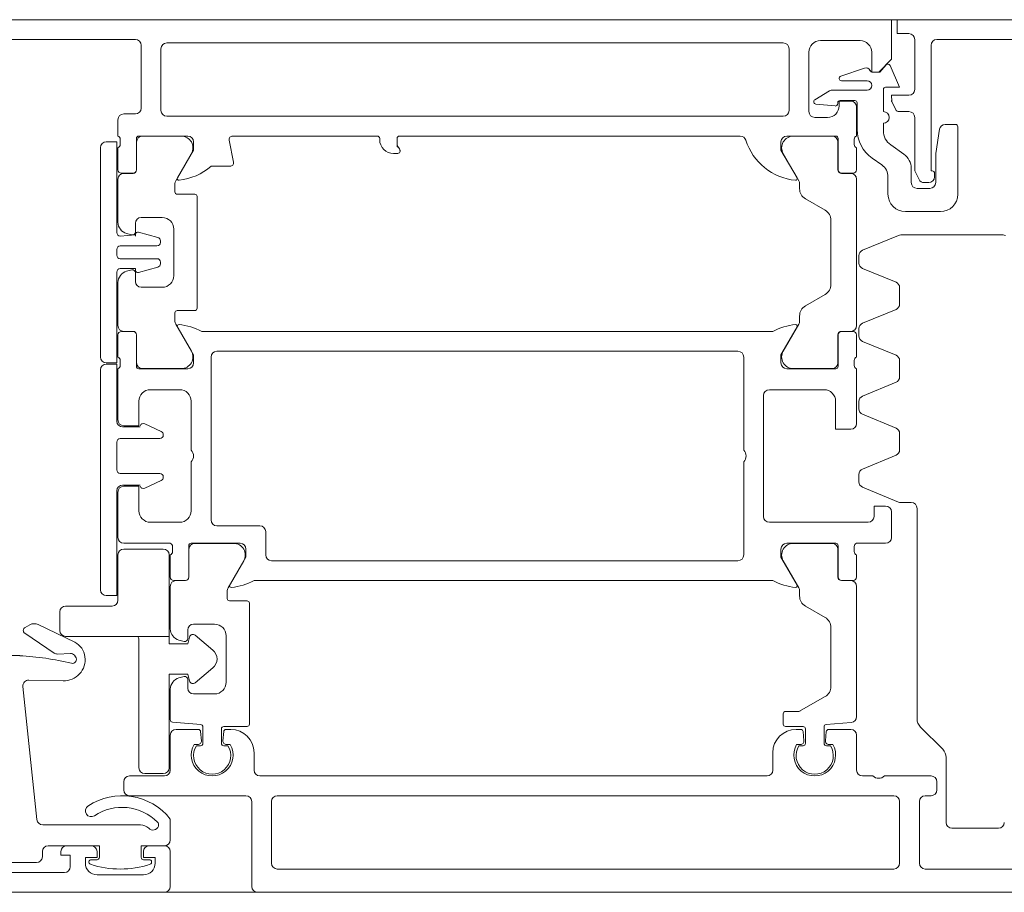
# Model space of a CAD drawing. Header units: centimetres. Extents: x -2424 to 2260, y -130 to 3012.
# Tile 38 of 81: x 344.28 to 352.75, y 1012.48 to 1019.98. Entities that reach past the tile are written whole.
import ezdxf

# ---------------------------------------------------------------- set-up
doc = ezdxf.new("R2010")
doc.units = ezdxf.units.CM
doc.linetypes.add('Dash', pattern=[60, 30, -30])
for name, color, linetype, lineweight in [('A-DETL', 90, 'Continuous', 9), ('A-DETL-GENF', 92, 'Continuous', 13), ('A-DOOR', 31, 'Continuous', 13)]:
    doc.layers.add(name, color=color, linetype=linetype, lineweight=lineweight)

msp = doc.modelspace()

# ---------------------------------------------------------------- linework, layer by layer
at = {"layer": 'A-DETL', "color": 251, "linetype": 'Dash', "lineweight": 9}
msp.add_open_spline([(-555.6232, 1472.5748), (-478.9075, 1472.5748), (-450.6232, 1472.5748), (-439.1232, 1472.5748), (-439.1232, 1461.0748), (-439.1232, 1432.7905), (-439.1232, 1329.1098), (-439.1232, 1326.2814), (-439.1232, 1289.3256), (-402.1674, 1289.3256), (-399.339, 1289.3256), (54.3768, 1289.3256), (347.2041, 1289.3256), (391.6656, 1289.3256), (413.8768, 1267.1144), (413.8768, 1211.1482), (413.8768, 1019.9004)], degree=3, knots=[0, 0, 0, 0, 1.274059, 1.834911, 2.395763, 3.964714, 5.438832, 7.007784, 7.847024, 8.686264, 14.083246, 22.278473, 30.929004, 34.961158, 36.402966, 39.45005, 39.45005, 39.45005, 39.45005], dxfattribs=at)
at = {"layer": 'A-DETL-GENF', "color": 251, "lineweight": 9}
for p, q in [((489.3768, 1019.9756), (338.3768, 1019.9756)), ((339.2768, 1012.4756), (488.4767, 1012.4756))]:
    msp.add_line(p, q, dxfattribs=at)
at = {"layer": 'A-DOOR', "color": 251, "lineweight": 9}
for p, q in [((345.2768, 1019.8056), (343.9868, 1019.8056)), ((345.3268, 1019.2156), (345.3268, 1019.7556)), ((350.8468, 1019.7756), (345.5468, 1019.7756)), ((351.5068, 1019.7956), (351.1668, 1019.7956)), ((351.9768, 1019.3756), (351.9768, 1019.8056)), ((354.4768, 1019.8056), (352.1668, 1019.8056)), ((345.4968, 1019.7256), (345.4968, 1019.1956)), ((350.8968, 1019.1956), (350.8968, 1019.7256)), ((351.0668, 1019.6956), (351.0668, 1019.1856)), ((351.3404, 1019.4895), (351.5439, 1019.5592)), ((351.5668, 1019.4506), (351.3469, 1019.4506)), ((351.1184, 1019.2868), (351.2448, 1019.3633)), ((351.2707, 1019.3706), (351.5668, 1019.3706)), ((351.7068, 1019.3756), (351.7068, 1019.1856)), ((351.2928, 1019.2338), (351.1268, 1019.2498)), ((351.3148, 1019.2606), (351.3148, 1019.2537)), ((351.4618, 1019.2806), (351.3348, 1019.2806)), ((351.4818, 1019.0317), (351.4818, 1019.2606)), ((345.1768, 1019.1656), (345.2768, 1019.1656)), ((351.4768, 1019.2256), (351.4768, 1018.9756)), ((351.9268, 1019.1856), (351.8349, 1019.1856)), ((345.1268, 1018.9756), (345.1268, 1019.1156)), ((345.5468, 1019.1456), (350.8468, 1019.1456)), ((351.1168, 1019.1356), (351.2268, 1019.1356)), ((351.7068, 1019.0856), (351.7068, 1019.0217)), ((351.9768, 1018.6876), (351.9768, 1019.1356)), ((352.2394, 1019.0756), (352.3268, 1019.0756)), ((352.3468, 1019.0556), (352.3468, 1018.4756)), ((345.1468, 1018.9038), (345.1468, 1018.9473)), ((345.2858, 1018.9556), (345.2858, 1018.6856)), ((345.2868, 1018.9246), (345.2868, 1018.6846)), ((345.7268, 1018.9756), (345.3058, 1018.9756)), ((345.6711, 1018.9746), (345.3368, 1018.9746)), ((346.0837, 1018.9398), (346.1203, 1018.7513)), ((347.3568, 1018.9756), (346.1131, 1018.9756)), ((347.3768, 1018.9456), (347.3768, 1018.9556)), ((350.4768, 1018.9756), (347.5468, 1018.9756)), ((351.2978, 1018.9756), (350.8768, 1018.9756)), ((350.9324, 1018.9746), (351.2668, 1018.9746)), ((351.3168, 1018.9246), (351.3168, 1018.6846)), ((351.3178, 1018.6856), (351.3178, 1018.9556)), ((351.4568, 1018.9473), (351.4568, 1018.9038)), ((351.7707, 1018.8988), (351.8828, 1018.8203)), ((344.9768, 1018.8762), (344.9768, 1017.0762)), ((345.1268, 1018.6856), (345.1268, 1018.8756)), ((345.6235, 1018.592), (345.7577, 1018.8246)), ((347.5318, 1018.8256), (347.4968, 1018.8256)), ((350.9801, 1018.592), (350.8458, 1018.8246)), ((351.4768, 1018.8756), (351.4768, 1018.6856)), ((351.6935, 1018.7273), (351.6097, 1018.786)), ((345.2558, 1018.6556), (345.1568, 1018.6556)), ((345.2568, 1018.6546), (345.1768, 1018.6546)), ((346.0909, 1018.7156), (345.9268, 1018.7156)), ((351.3468, 1018.6546), (351.4268, 1018.6546)), ((351.4468, 1018.6556), (351.3478, 1018.6556)), ((351.9468, 1018.6975), (351.9468, 1018.5756)), ((352.0138, 1018.6029), (351.9822, 1018.6649)), ((352.1468, 1018.6556), (352.1468, 1018.6256)), ((345.1268, 1018.6046), (345.1268, 1018.2349)), ((345.6168, 1018.4956), (345.6168, 1018.567)), ((350.9868, 1018.5224), (350.9868, 1018.567)), ((351.4768, 1018.6046), (351.4768, 1017.3466)), ((351.7468, 1018.4756), (351.7468, 1018.6249)), ((352.0968, 1018.5756), (352.0583, 1018.5756)), ((345.7868, 1018.4756), (345.6368, 1018.4756)), ((351.9968, 1018.5256), (352.1068, 1018.5256)), ((345.8068, 1017.4956), (345.8068, 1018.4556)), ((351.2068, 1018.3377), (351.0368, 1018.4358)), ((352.1968, 1018.3256), (351.8968, 1018.3256)), ((345.2768, 1018.1506), (345.2768, 1018.2256)), ((345.3268, 1018.2756), (345.5068, 1018.2756)), ((351.2568, 1017.7001), (351.2568, 1018.2511)), ((345.2009, 1018.1383), (345.2453, 1018.1264)), ((345.4702, 1018.1035), (345.3027, 1018.1484)), ((345.6068, 1018.1756), (345.6068, 1017.7756)), ((345.4924, 1018.0612), (345.4924, 1018.0745)), ((351.5276, 1017.9934), (351.8376, 1018.1217)), ((351.8567, 1018.1256), (352.7368, 1018.1256)), ((345.1168, 1017.9512), (345.1168, 1018.0012)), ((345.1468, 1018.0312), (345.4624, 1018.0312)), ((345.4624, 1017.9212), (345.1468, 1017.9212)), ((345.4924, 1017.8779), (345.4924, 1017.8912)), ((351.4968, 1017.884), (351.4968, 1017.9472)), ((345.2453, 1017.8247), (345.2009, 1017.8128)), ((345.2768, 1017.7256), (345.2768, 1017.8006)), ((345.3027, 1017.8041), (345.4702, 1017.8489)), ((351.8159, 1017.7184), (351.5276, 1017.8378)), ((345.1268, 1017.7162), (345.1268, 1017.3466)), ((345.5068, 1017.6756), (345.3268, 1017.6756)), ((351.8468, 1017.5323), (351.8468, 1017.6722)), ((351.0368, 1017.5153), (351.2068, 1017.6135)), ((345.6168, 1017.3841), (345.6168, 1017.4556)), ((345.6368, 1017.4756), (345.7868, 1017.4756)), ((351.5276, 1017.3667), (351.8159, 1017.4861)), ((350.9868, 1017.3841), (350.9868, 1017.4287)), ((345.1568, 1017.2956), (345.2558, 1017.2956)), ((345.1768, 1017.2966), (345.2568, 1017.2966)), ((345.7577, 1017.1266), (345.6235, 1017.3591)), ((345.8468, 1017.2956), (350.7568, 1017.2956)), ((350.8458, 1017.1266), (350.9801, 1017.3591)), ((351.4268, 1017.2966), (351.3468, 1017.2966)), ((351.3478, 1017.2956), (351.4468, 1017.2956)), ((351.4968, 1017.2573), (351.4968, 1017.3205)), ((345.1268, 1017.0756), (345.1268, 1017.2656)), ((345.2858, 1017.2656), (345.2858, 1016.9956)), ((345.2868, 1017.2666), (345.2868, 1017.0266)), ((351.3168, 1017.2666), (351.3168, 1017.0266)), ((351.3178, 1016.9956), (351.3178, 1017.2656)), ((351.4768, 1017.2656), (351.4768, 1017.0756)), ((351.8159, 1017.0917), (351.5276, 1017.2111)), ((350.4568, 1017.1256), (345.9768, 1017.1256)), ((345.1468, 1017.0038), (345.1468, 1017.0473)), ((345.9268, 1017.0756), (345.9268, 1015.6756)), ((350.5068, 1016.2756), (350.5068, 1017.0756)), ((351.4568, 1017.0473), (351.4568, 1017.0038)), ((351.8468, 1016.9056), (351.8468, 1017.0455)), ((344.9768, 1016.9656), (344.9768, 1015.0756)), ((345.1268, 1016.5356), (345.1268, 1016.9756)), ((345.3058, 1016.9756), (345.7268, 1016.9756)), ((345.3368, 1016.9766), (345.6711, 1016.9766)), ((350.8768, 1016.9756), (351.2978, 1016.9756)), ((351.2668, 1016.9766), (350.9324, 1016.9766)), ((351.4768, 1016.9756), (351.4768, 1016.5056)), ((345.6568, 1016.7956), (345.4068, 1016.7956)), ((351.1968, 1016.7956), (350.7268, 1016.7956)), ((351.5276, 1016.74), (351.8159, 1016.8594)), ((345.7568, 1016.2756), (345.7568, 1016.6956)), ((350.6768, 1016.7456), (350.6768, 1015.7056)), ((351.4968, 1016.6306), (351.4968, 1016.6938)), ((351.8159, 1016.465), (351.5276, 1016.5844)), ((345.3168, 1016.4756), (345.1668, 1016.4756)), ((345.4994, 1016.4354), (345.3573, 1016.5016)), ((345.1468, 1016.3756), (345.4868, 1016.3756)), ((345.5168, 1016.4056), (345.5168, 1016.4082)), ((351.8468, 1016.2789), (351.8468, 1016.4188)), ((345.1168, 1016.1056), (345.1168, 1016.3456)), ((351.5276, 1016.1133), (351.8159, 1016.2327)), ((345.7568, 1015.7556), (345.7568, 1016.1756)), ((350.5068, 1015.3756), (350.5068, 1016.1756)), ((345.4868, 1016.0756), (345.1468, 1016.0756)), ((345.3573, 1015.9495), (345.4994, 1016.0157)), ((345.5168, 1016.0429), (345.5168, 1016.0456)), ((351.4968, 1016.0039), (351.4968, 1016.0671)), ((345.1668, 1015.9756), (345.3168, 1015.9756)), ((351.8376, 1015.8294), (351.5276, 1015.9577)), ((345.1268, 1015.5256), (345.1268, 1015.9156)), ((351.9468, 1015.8256), (351.8567, 1015.8256)), ((351.9968, 1013.967), (351.9968, 1015.7756)), ((351.7768, 1015.7456), (351.7768, 1015.5256)), ((345.4068, 1015.6556), (345.6568, 1015.6556)), ((345.9768, 1015.6256), (346.3468, 1015.6256)), ((350.7268, 1015.6556), (351.5768, 1015.6556)), ((346.3968, 1015.5756), (346.3968, 1015.3756)), ((345.5768, 1015.4756), (345.1768, 1015.4756)), ((345.5968, 1015.4038), (345.5968, 1015.4473)), ((345.7358, 1015.4556), (345.7358, 1015.1856)), ((345.7368, 1015.4246), (345.7368, 1015.1846)), ((346.1768, 1015.4756), (345.7558, 1015.4756)), ((346.1211, 1015.4746), (345.7868, 1015.4746)), ((351.2978, 1015.4756), (350.8768, 1015.4756)), ((350.9324, 1015.4746), (351.2668, 1015.4746)), ((351.3168, 1015.4246), (351.3168, 1015.1846)), ((351.3178, 1015.1856), (351.3178, 1015.4556)), ((351.4568, 1015.4473), (351.4568, 1015.4038)), ((351.7268, 1015.4756), (351.4768, 1015.4756)), ((345.5768, 1015.1856), (345.5768, 1015.3756)), ((351.4768, 1015.3756), (351.4768, 1015.1856)), ((346.0735, 1015.092), (346.2077, 1015.3246)), ((346.4468, 1015.3256), (350.4568, 1015.3256)), ((350.9801, 1015.092), (350.8458, 1015.3246)), ((345.5768, 1015.1046), (345.5768, 1014.7399)), ((345.7058, 1015.1556), (345.6068, 1015.1556)), ((345.7068, 1015.1546), (345.6268, 1015.1546)), ((350.7568, 1015.1556), (346.2968, 1015.1556)), ((351.3468, 1015.1546), (351.4268, 1015.1546)), ((351.4468, 1015.1556), (351.3478, 1015.1556)), ((351.4768, 1015.1046), (351.4768, 1013.9859)), ((346.0668, 1015.0006), (346.0668, 1015.067)), ((350.9868, 1015.0224), (350.9868, 1015.067)), ((346.2368, 1014.9806), (346.0868, 1014.9806)), ((346.2568, 1013.9206), (346.2568, 1014.9606)), ((351.2068, 1014.8377), (351.0368, 1014.9358)), ((344.3289, 1014.7528), (344.3707, 1014.775)), ((344.4408, 1014.7775), (344.7549, 1014.6243)), ((345.7768, 1014.7806), (345.9568, 1014.7806)), ((351.2568, 1014.2442), (351.2568, 1014.7511)), ((344.5773, 1014.5321), (344.3262, 1014.7014)), ((345.7268, 1014.6556), (345.7268, 1014.7306)), ((346.0568, 1014.6806), (346.0568, 1014.2806)), ((345.6509, 1014.6433), (345.6953, 1014.6314)), ((344.718, 1014.5293), (344.6079, 1014.5236)), ((344.7629, 1014.499), (344.752, 1014.5135)), ((345.6953, 1014.3297), (345.6509, 1014.3178)), ((344.3099, 1014.2444), (344.4302, 1013.1003)), ((344.6554, 1014.2925), (344.3609, 1014.2996)), ((345.7268, 1014.2306), (345.7268, 1014.3056)), ((345.5768, 1014.2212), (345.5768, 1013.9584)), ((345.9568, 1014.1806), (345.7768, 1014.1806)), ((350.8468, 1013.9206), (350.8468, 1014.0106)), ((345.595, 1013.9385), (345.8385, 1013.9172)), ((346.0368, 1013.9006), (346.2368, 1013.9006)), ((351.0168, 1013.9006), (350.8668, 1013.9006)), ((351.4311, 1013.9361), (351.215, 1013.9172)), ((345.5768, 1013.5256), (345.5768, 1013.8256)), ((345.6268, 1013.8756), (345.8173, 1013.8756)), ((345.8372, 1013.8573), (345.8441, 1013.7782)), ((345.8568, 1013.8972), (345.8568, 1013.7556)), ((346.0168, 1013.7556), (346.0168, 1013.8806)), ((346.0294, 1013.7782), (346.0363, 1013.8573)), ((346.0562, 1013.8756), (346.0968, 1013.8756)), ((350.9568, 1013.8756), (350.9973, 1013.8756)), ((351.0172, 1013.8573), (351.0241, 1013.7782)), ((351.0368, 1013.7556), (351.0368, 1013.8806)), ((351.1968, 1013.8972), (351.1968, 1013.7556)), ((351.2094, 1013.7782), (351.2163, 1013.8573)), ((351.2362, 1013.8756), (351.4268, 1013.8756)), ((351.4768, 1013.8256), (351.4768, 1013.5256)), ((352.2175, 1013.7048), (352.026, 1013.8963)), ((345.8143, 1013.7456), (345.7809, 1013.7456)), ((345.8368, 1013.7356), (345.8012, 1013.7356)), ((346.0723, 1013.7356), (346.0368, 1013.7356)), ((346.0926, 1013.7456), (346.0593, 1013.7456)), ((350.9943, 1013.7456), (350.9609, 1013.7456)), ((350.9812, 1013.7356), (351.0168, 1013.7356)), ((351.2168, 1013.7356), (351.2523, 1013.7356)), ((351.2726, 1013.7456), (351.2393, 1013.7456)), ((346.2968, 1013.6756), (346.2968, 1013.5256)), ((350.7568, 1013.5256), (350.7568, 1013.6756)), ((352.2468, 1013.0756), (352.2468, 1013.6341)), ((345.2268, 1013.4756), (345.5268, 1013.4756)), ((346.3468, 1013.4756), (350.7068, 1013.4756)), ((351.5268, 1013.4756), (351.6168, 1013.4756)), ((351.7168, 1013.4756), (352.1168, 1013.4756)), ((345.1768, 1013.3556), (345.1768, 1013.4256)), ((352.1668, 1013.4256), (352.1668, 1013.3556)), ((346.2268, 1013.3056), (345.2268, 1013.3056)), ((351.7968, 1013.3056), (346.4968, 1013.3056)), ((352.1168, 1013.3056), (352.0668, 1013.3056)), ((346.2768, 1012.5256), (346.2768, 1013.2556)), ((346.4468, 1013.2556), (346.4468, 1012.7256)), ((351.8468, 1012.7256), (351.8468, 1013.2556)), ((352.0168, 1013.2556), (352.0168, 1012.7256)), ((344.4799, 1013.0556), (345.3196, 1013.0556)), ((345.5768, 1013.1056), (345.5768, 1012.9256)), ((352.6968, 1013.0256), (352.2968, 1013.0256)), ((344.4768, 1012.8256), (344.4768, 1012.7806)), ((344.6868, 1012.8756), (344.8968, 1012.8756)), ((345.3968, 1012.8756), (345.5268, 1012.8756)), ((345.5768, 1012.8256), (345.5768, 1012.5256)), ((344.4268, 1012.7306), (343.5768, 1012.7306)), ((344.8968, 1012.7556), (344.9468, 1012.7556)), ((345.3468, 1012.7556), (345.3968, 1012.7556)), ((343.3768, 1012.6456), (344.6668, 1012.6456)), ((346.4968, 1012.6756), (351.7968, 1012.6756)), ((352.0668, 1012.6756), (354.0668, 1012.6756)), ((344.9468, 1012.6256), (345.3468, 1012.6256)), ((345.5268, 1012.4756), (339.3768, 1012.4756)), ((354.9268, 1012.4756), (346.3268, 1012.4756))]:
    msp.add_line(p, q, dxfattribs=at)
at = {"layer": 'A-DOOR', "color": 251, "lineweight": 9, "flags": 128}
for points in [[(343.1268, 1019.9756), (351.7768, 1019.9756), (351.7768, 1019.6356), (351.6668, 1019.5256), (351.6068, 1019.5256), (351.6068, 1019.6956)], [(351.9268, 1019.8556), (351.8268, 1019.8556), (351.8268, 1019.9756), (354.7768, 1019.9756), (354.7768, 1018.0256)], [(352.1168, 1019.7556), (352.1168, 1018.6756), (352.1268, 1018.6756)], [(351.6118, 1019.5256), (351.6768, 1019.5256), (351.7311, 1019.5871)], [(351.7644, 1019.582), (351.8468, 1019.3956), (351.7268, 1019.3956)], [(351.817, 1019.1965), (351.7789, 1019.2713), (351.7768, 1019.3256), (351.9268, 1019.3256)], [(351.3268, 1019.2356), (351.3268, 1019.2756), (351.4268, 1019.2756)], [(352.1568, 1018.5756), (352.1568, 1018.8256), (352.19, 1019.0335)], [(345.1168, 1018.1462), (345.1168, 1018.9262), (345.0268, 1018.9262)], [(345.6386, 1018.6163), (345.7768, 1018.8556), (345.7768, 1018.9256)], [(347.5268, 1018.9556), (347.5268, 1018.8938), (347.5459, 1018.8664), (347.5518, 1018.8456)], [(350.8268, 1018.9256), (350.8268, 1018.8556), (350.9649, 1018.6163)], [(345.2768, 1018.1162), (345.2779, 1018.1325), (345.2768, 1018.1262), (345.1468, 1018.1162)], [(345.0268, 1017.0262), (345.1168, 1017.0262), (345.1168, 1017.8062)], [(345.1468, 1017.8362), (345.2768, 1017.8362), (345.2779, 1017.8199), (345.2768, 1017.8362)], [(345.7768, 1017.0256), (345.7768, 1017.0956), (345.6386, 1017.3348)], [(350.9649, 1017.3348), (350.8268, 1017.0956), (350.8268, 1017.0256)], [(345.1168, 1016.5256), (345.1168, 1017.0156), (345.0268, 1017.0156)], [(345.3068, 1016.6956), (345.3068, 1016.4856), (345.1768, 1016.4856)], [(351.4268, 1016.4556), (351.2968, 1016.4556), (351.2968, 1016.6956)], [(345.1768, 1015.9656), (345.3068, 1015.9656), (345.3068, 1015.7556)], [(345.0268, 1015.0256), (345.1168, 1015.0256), (345.1168, 1015.9256)], [(351.6268, 1015.7056), (351.6268, 1015.7956), (351.7268, 1015.7956)], [(346.0886, 1015.1163), (346.2268, 1015.3556), (346.2268, 1015.4256)], [(350.8268, 1015.4256), (350.8268, 1015.3556), (350.9649, 1015.1163)], [(350.8668, 1014.0306), (350.9814, 1014.0306), (351.2068, 1014.1576)], [(344.9668, 1012.7756), (344.9668, 1012.8756), (344.5268, 1012.8756)], [(344.7168, 1012.6956), (344.7168, 1012.7956), (344.6368, 1012.7956), (344.6368, 1012.8256)], [(344.9468, 1012.8256), (344.9468, 1012.7756), (344.8468, 1012.7756), (344.8468, 1012.7256)], [(345.5268, 1012.8756), (345.3268, 1012.8756), (345.3268, 1012.7756)], [(345.4468, 1012.7256), (345.4468, 1012.7756), (345.3468, 1012.7756), (345.3468, 1012.8256)]]:
    msp.add_lwpolyline(points, dxfattribs=at)
for points in [[(345.5168, 1015.4256), (345.1768, 1015.4256)], [(344.6768, 1014.6756), (345.5668, 1014.6756), (345.5668, 1015.3756), (345.5668, 1014.6756)], [(345.1268, 1015.3756), (345.1268, 1014.9856)], [(345.0768, 1014.9356), (344.6768, 1014.9356)], [(344.6268, 1014.8856), (344.6268, 1014.7256)], [(345.2968, 1014.6756), (345.5668, 1014.6756), (345.5668, 1014.6106), (345.7268, 1014.6106), (345.7426, 1014.6696), (345.7268, 1014.6106), (345.5668, 1014.6106), (345.5668, 1014.6756)], [(345.7908, 1014.6849), (345.943, 1014.5572)], [(345.3068, 1013.5456), (345.3068, 1014.6456)], [(345.7426, 1014.2915), (345.7268, 1014.3506), (345.5668, 1014.3506), (345.5668, 1013.5456), (345.5668, 1014.3506), (345.7268, 1014.3506)], [(345.943, 1014.404), (345.7908, 1014.2763)], [(345.5168, 1013.4956), (345.3568, 1013.4956)]]:
    msp.add_lwpolyline(points, close=True, dxfattribs=at)
at = {"layer": 'A-DOOR', "color": 251, "lineweight": 9}
for centre, radius, start, end in [((351.9268, 1019.8056), 0.05, 0, 90), ((345.2768, 1019.7556), 0.05, 0, 90), ((345.5468, 1019.7256), 0.05, 90, 180), ((350.8468, 1019.7256), 0.05, 0, 90), ((351.1668, 1019.6956), 0.1, 90, 180), ((351.5068, 1019.6956), 0.1, 0, 90), ((352.1668, 1019.7556), 0.05, 90, 180), ((351.7461, 1019.5739), 0.02, 23.83874, 138.57633), ((351.3469, 1019.4706), 0.02, 108.90458, 270), ((351.5569, 1019.5213), 0.04, 23.81736, 108.90458), ((351.6118, 1019.5456), 0.02, 203.81736, 270), ((351.5668, 1019.4106), 0.04, 270, 90), ((351.2707, 1019.3206), 0.05, 90, 121.18497), ((351.7268, 1019.3756), 0.02, 90, 180), ((351.9268, 1019.3756), 0.05, 270, 0), ((351.1287, 1019.2697), 0.02, 121.18497, 264.5), ((351.2268, 1019.2356), 0.1, 270, 0), ((351.2948, 1019.2537), 0.02, 264.5, 0), ((351.3348, 1019.2606), 0.02, 90, 180), ((351.4268, 1019.2256), 0.05, 0, 90), ((351.4618, 1019.2606), 0.02, 0, 90), ((351.7968, 1019.2804), 0.02, 180, 207), ((345.1768, 1019.1156), 0.05, 90, 180), ((345.2768, 1019.2156), 0.05, 270, 0), ((345.5468, 1019.1956), 0.05, 180, 270), ((350.8468, 1019.1956), 0.05, 270, 0), ((351.1168, 1019.1856), 0.05, 180, 270), ((351.7068, 1019.1356), 0.05, 270, 90), ((351.8349, 1019.2056), 0.02, 207, 270), ((351.9268, 1019.1356), 0.05, 0, 90), ((352.2394, 1019.0256), 0.05, 90, 170.90972), ((352.3268, 1019.0556), 0.02, 0, 90), ((351.7818, 1019.0317), 0.3, 180, 235), ((351.8568, 1019.0217), 0.15, 180, 235), ((345.0268, 1018.8762), 0.05, 90, 180), ((345.1168, 1018.9473), 0.03, 0, 70.52878), ((345.1168, 1018.9038), 0.03, 289.47122, 0), ((345.3058, 1018.9556), 0.02, 90, 180), ((345.3368, 1018.9246), 0.05, 90, 180), ((345.6711, 1018.8746), 0.1, 330, 90), ((345.7268, 1018.9256), 0.05, 0, 90), ((346.1131, 1018.9456), 0.03, 90, 191), ((347.3568, 1018.9556), 0.02, 0, 90), ((347.4968, 1018.9456), 0.12, 180, 270), ((347.5468, 1018.9556), 0.02, 90, 180), ((347.5468, 1018.8938), 0.02, 180, 225), ((350.4768, 1018.9256), 0.05, 17.74842, 90), ((351.0006, 1019.0932), 0.5, 197.74842, 264.37742), ((350.8768, 1018.9256), 0.05, 90, 180), ((350.9324, 1018.8746), 0.1, 90, 210), ((351.2668, 1018.9246), 0.05, 0, 90), ((351.2978, 1018.9556), 0.02, 0, 90), ((351.4868, 1018.9473), 0.03, 109.47122, 180), ((351.4868, 1018.9038), 0.03, 180, 250.52878), ((347.5318, 1018.8456), 0.02, 270, 0), ((347.5318, 1018.8523), 0.02, 0, 45), ((351.7968, 1018.6975), 0.15, 0, 55), ((346.0909, 1018.7456), 0.03, 270, 11), ((351.6218, 1018.6249), 0.125, 0, 55), ((345.1568, 1018.6856), 0.03, 180, 270), ((345.1768, 1018.6046), 0.05, 90, 180), ((345.2558, 1018.6856), 0.03, 270, 0), ((345.2568, 1018.6846), 0.03, 270, 0), ((345.5986, 1019.0928), 0.5, 276.14068, 311.02522), ((351.3468, 1018.6846), 0.03, 180, 270), ((351.3478, 1018.6856), 0.03, 180, 270), ((351.4268, 1018.6046), 0.05, 0, 90), ((351.4468, 1018.6856), 0.03, 270, 0), ((352.0268, 1018.6876), 0.05, 180, 207), ((352.1268, 1018.6556), 0.02, 0, 90), ((345.6668, 1018.567), 0.05, 150, 180), ((345.6506, 1018.6094), 0.0138, 150, 276.14068), ((350.9529, 1018.6094), 0.0138, 264.37742, 30), ((350.9368, 1018.567), 0.05, 0, 30), ((351.9968, 1018.5756), 0.05, 180, 270), ((352.0583, 1018.6256), 0.05, 207, 270), ((352.0968, 1018.6256), 0.05, 270, 0), ((352.1068, 1018.5756), 0.05, 270, 0), ((345.6368, 1018.4956), 0.02, 180, 270), ((345.7868, 1018.4556), 0.02, 0, 90), ((351.0868, 1018.5224), 0.1, 180, 240), ((351.8968, 1018.4756), 0.15, 180, 270), ((352.1968, 1018.4756), 0.15, 270, 0), ((351.1568, 1018.2511), 0.1, 0, 60), ((345.2268, 1018.2349), 0.1, 180, 255), ((345.3268, 1018.2256), 0.05, 90, 180), ((345.5068, 1018.1756), 0.1, 0, 90), ((345.1468, 1018.1462), 0.03, 180, 270), ((345.2518, 1018.1506), 0.025, 255, 0), ((345.2976, 1018.129), 0.02, 75, 170), ((345.4624, 1018.0612), 0.03, 270, 0), ((345.4624, 1018.0745), 0.03, 0, 75), ((351.8567, 1018.0756), 0.05, 90, 112.5), ((352.7368, 1018.0756), 0.05, 67.5, 90), ((345.1468, 1018.0012), 0.03, 90, 180), ((351.5468, 1017.9472), 0.05, 112.5, 180), ((345.1468, 1017.9512), 0.03, 180, 270), ((345.4624, 1017.8912), 0.03, 0, 90), ((345.4624, 1017.8779), 0.03, 285, 0), ((351.5468, 1017.884), 0.05, 180, 247.5), ((345.1468, 1017.8062), 0.03, 90, 180), ((345.2268, 1017.7162), 0.1, 105, 180), ((345.2518, 1017.8006), 0.025, 0, 105), ((345.2976, 1017.8234), 0.02, 190, 285), ((345.3268, 1017.7256), 0.05, 180, 270), ((345.5068, 1017.7756), 0.1, 270, 0), ((351.7968, 1017.6722), 0.05, 0, 67.5), ((351.1568, 1017.7001), 0.1, 300, 0), ((345.6368, 1017.4556), 0.02, 90, 180), ((345.7868, 1017.4956), 0.02, 270, 0), ((351.0868, 1017.4287), 0.1, 120, 180), ((351.7968, 1017.5323), 0.05, 292.5, 0), ((345.6668, 1017.3841), 0.05, 180, 210), ((350.9368, 1017.3841), 0.05, 330, 0), ((345.1768, 1017.3466), 0.05, 180, 270), ((345.1568, 1017.2656), 0.03, 90, 180), ((345.2558, 1017.2656), 0.03, 0, 90), ((345.2568, 1017.2666), 0.03, 0, 90), ((345.6506, 1017.3417), 0.0138, 84.67141, 210), ((345.6054, 1016.8577), 0.5, 61.13954, 84.67141), ((350.9981, 1016.8577), 0.5, 95.32859, 118.86046), ((350.9529, 1017.3417), 0.0138, 330, 95.32859), ((351.3468, 1017.2666), 0.03, 90, 180), ((351.3478, 1017.2656), 0.03, 90, 180), ((351.4268, 1017.3466), 0.05, 270, 0), ((351.4468, 1017.2656), 0.03, 0, 90), ((351.5468, 1017.3205), 0.05, 112.5, 180), ((351.5468, 1017.2573), 0.05, 180, 247.5), ((345.6711, 1017.0766), 0.1, 270, 30), ((345.9768, 1017.0756), 0.05, 90, 180), ((350.4568, 1017.0756), 0.05, 0, 90), ((350.9324, 1017.0766), 0.1, 150, 270), ((345.0268, 1017.0762), 0.05, 180, 270), ((345.1168, 1017.0473), 0.03, 0, 70.52878), ((351.4868, 1017.0473), 0.03, 109.47122, 180), ((351.7968, 1017.0455), 0.05, 0, 67.5), ((345.0268, 1016.9656), 0.05, 90, 180), ((345.1168, 1017.0038), 0.03, 289.47122, 0), ((345.3058, 1016.9956), 0.02, 180, 270), ((345.3368, 1017.0266), 0.05, 180, 270), ((345.7268, 1017.0256), 0.05, 270, 0), ((350.8768, 1017.0256), 0.05, 180, 270), ((351.2668, 1017.0266), 0.05, 270, 0), ((351.2978, 1016.9956), 0.02, 270, 0), ((351.4868, 1017.0038), 0.03, 180, 250.52878), ((351.7968, 1016.9056), 0.05, 292.5, 0), ((345.4068, 1016.6956), 0.1, 90, 180), ((345.6568, 1016.6956), 0.1, 0, 90), ((350.7268, 1016.7456), 0.05, 90, 180), ((351.1968, 1016.6956), 0.1, 0, 90), ((351.5468, 1016.6938), 0.05, 112.5, 180), ((351.5468, 1016.6306), 0.05, 180, 247.5), ((345.1668, 1016.5256), 0.05, 180, 270), ((345.1768, 1016.5356), 0.05, 180, 270), ((345.3446, 1016.4745), 0.03, 65, 158.28824), ((351.4268, 1016.5056), 0.05, 270, 0), ((351.7968, 1016.4188), 0.05, 0, 67.5), ((345.1468, 1016.3456), 0.03, 90, 180), ((345.4868, 1016.4056), 0.03, 270, 0), ((345.4868, 1016.4082), 0.03, 0, 65), ((345.7043, 1016.2256), 0.0725, 316.39718, 43.60282), ((350.4543, 1016.2256), 0.0725, 316.39718, 43.60282), ((351.7968, 1016.2789), 0.05, 292.5, 0), ((345.1468, 1016.1056), 0.03, 180, 270), ((351.5468, 1016.0671), 0.05, 112.5, 180), ((345.4868, 1016.0456), 0.03, 0, 90), ((345.4868, 1016.0429), 0.03, 295, 0), ((345.1668, 1015.9256), 0.05, 90, 180), ((345.1768, 1015.9156), 0.05, 90, 180), ((345.3446, 1015.9767), 0.03, 201.71176, 295), ((351.5468, 1016.0039), 0.05, 180, 247.5), ((351.7268, 1015.7456), 0.05, 0, 90), ((351.8567, 1015.8756), 0.05, 247.5, 270), ((351.9468, 1015.7756), 0.05, 0, 90), ((345.4068, 1015.7556), 0.1, 180, 270), ((345.6568, 1015.7556), 0.1, 270, 0), ((350.7268, 1015.7056), 0.05, 180, 270), ((351.5768, 1015.7056), 0.05, 270, 0), ((345.9768, 1015.6756), 0.05, 180, 270), ((346.3468, 1015.5756), 0.05, 0, 90), ((345.1768, 1015.5256), 0.05, 180, 270), ((351.7268, 1015.5256), 0.05, 270, 0), ((345.1768, 1015.3756), 0.05, 90, 180), ((345.1768, 1015.3756), 0.05, 90, 180), ((345.5168, 1015.3756), 0.05, 0, 90), ((345.5168, 1015.3756), 0.05, 0, 90), ((345.5668, 1015.4473), 0.03, 0, 70.52878), ((345.7558, 1015.4556), 0.02, 90, 180), ((345.7868, 1015.4246), 0.05, 90, 180), ((346.1211, 1015.3746), 0.1, 330, 90), ((346.1768, 1015.4256), 0.05, 0, 90), ((350.8768, 1015.4256), 0.05, 90, 180), ((350.9324, 1015.3746), 0.1, 90, 210), ((351.2668, 1015.4246), 0.05, 0, 90), ((351.2978, 1015.4556), 0.02, 0, 90), ((351.4868, 1015.4473), 0.03, 109.47122, 180), ((345.5668, 1015.4038), 0.03, 289.47122, 0), ((346.4468, 1015.3756), 0.05, 180, 270), ((350.4568, 1015.3756), 0.05, 270, 0), ((351.4868, 1015.4038), 0.03, 180, 250.52878), ((345.6068, 1015.1856), 0.03, 180, 270), ((345.7058, 1015.1856), 0.03, 270, 0), ((345.7068, 1015.1846), 0.03, 270, 0), ((351.3468, 1015.1846), 0.03, 180, 270), ((351.3478, 1015.1856), 0.03, 180, 270), ((351.4468, 1015.1856), 0.03, 270, 0), ((345.6268, 1015.1046), 0.05, 90, 180), ((346.1168, 1015.067), 0.05, 150, 180), ((346.1006, 1015.1094), 0.0138, 150, 275.32859), ((346.0554, 1015.5935), 0.5, 275.32859, 298.86046), ((350.9981, 1015.5935), 0.5, 241.13954, 264.67141), ((350.9529, 1015.1094), 0.0138, 264.67141, 30), ((350.9368, 1015.067), 0.05, 0, 30), ((351.4268, 1015.1046), 0.05, 0, 90), ((345.0268, 1015.0756), 0.05, 180, 270), ((346.0868, 1015.0006), 0.02, 180, 270), ((351.0868, 1015.0224), 0.1, 180, 240), ((344.6768, 1014.8856), 0.05, 90, 180), ((344.6768, 1014.8856), 0.05, 90, 180), ((345.0768, 1014.9856), 0.05, 270, 0), ((345.0768, 1014.9856), 0.05, 270, 0), ((346.2368, 1014.9606), 0.02, 0, 90), ((351.1568, 1014.7511), 0.1, 0, 60), ((344.3429, 1014.7263), 0.03, 118, 236), ((344.4082, 1014.7044), 0.08, 66, 118), ((345.7768, 1014.7306), 0.05, 90, 180), ((345.9568, 1014.6806), 0.1, 0, 90), ((344.6768, 1014.7256), 0.05, 180, 270), ((344.6768, 1014.7256), 0.05, 180, 270), ((345.2568, 1014.6456), 0.05, 0, 36.8699), ((345.2568, 1014.6456), 0.05, 0, 36.8699), ((345.6768, 1014.7399), 0.1, 180, 255), ((345.7716, 1014.6619), 0.03, 50, 165), ((345.7716, 1014.6619), 0.03, 50, 165), ((344.6847, 1014.4805), 0.16, 7.06664, 64), ((345.7018, 1014.6556), 0.025, 255, 0), ((344.1699, 1012.5126), 2, 86.78372, 95.39523), ((344.1418, 1012.0133), 2.5, 76.46904, 86.78372), ((344.6052, 1014.5735), 0.05, 236, 273), ((344.6599, 1014.4774), 0.185, 268.60815, 7.06664), ((344.7201, 1014.4894), 0.04, 37, 93), ((344.7349, 1014.478), 0.035, 256.46904, 37), ((345.8787, 1014.4806), 0.1, 310, 50), ((345.8787, 1014.4806), 0.1, 310, 50), ((345.7018, 1014.3056), 0.025, 0, 105), ((344.3597, 1014.2496), 0.05, 88.60815, 186), ((345.6768, 1014.2212), 0.1, 105, 180), ((345.7716, 1014.2992), 0.03, 195, 310), ((345.7716, 1014.2992), 0.03, 195, 310), ((345.9568, 1014.2806), 0.1, 270, 0), ((351.1568, 1014.2442), 0.1, 300, 0), ((345.7768, 1014.2306), 0.05, 180, 270), ((350.8668, 1014.0106), 0.02, 90, 180), ((350.9814, 1014.0506), 0.02, 270, 300), ((351.4268, 1013.9859), 0.05, 275, 0), ((345.5968, 1013.9584), 0.02, 180, 265), ((345.8368, 1013.8972), 0.02, 0, 85), ((346.0368, 1013.8806), 0.02, 90, 180), ((346.2368, 1013.9206), 0.02, 270, 0), ((350.8668, 1013.9206), 0.02, 180, 270), ((351.0168, 1013.8806), 0.02, 0, 90), ((351.2168, 1013.8972), 0.02, 95, 180), ((352.0968, 1013.967), 0.1, 180, 225), ((345.6268, 1013.8256), 0.05, 90, 180), ((345.8173, 1013.8556), 0.02, 5, 90), ((346.0562, 1013.8556), 0.02, 90, 175), ((346.0968, 1013.6756), 0.2, 0, 90), ((350.9568, 1013.6756), 0.2, 90, 180), ((350.9973, 1013.8556), 0.02, 5, 90), ((351.2362, 1013.8556), 0.02, 90, 175), ((351.4268, 1013.8256), 0.05, 0, 90), ((345.9368, 1013.6556), 0.18, 150, 30), ((345.9368, 1013.6506), 0.16, 147.91535, 32.08465), ((345.8143, 1013.7756), 0.03, 270, 5), ((345.8368, 1013.7556), 0.02, 270, 0), ((346.0368, 1013.7556), 0.02, 180, 270), ((346.0593, 1013.7756), 0.03, 175, 270), ((351.1168, 1013.6556), 0.18, 150, 30), ((351.1168, 1013.6506), 0.16, 147.91005, 32.08995), ((350.9943, 1013.7756), 0.03, 270, 5), ((351.0168, 1013.7556), 0.02, 270, 0), ((351.2168, 1013.7556), 0.02, 180, 270), ((351.2393, 1013.7756), 0.03, 175, 270), ((352.1468, 1013.6341), 0.1, 0, 45), ((345.2268, 1013.4256), 0.05, 90, 180), ((345.3568, 1013.5456), 0.05, 180, 270), ((345.3568, 1013.5456), 0.05, 180, 270), ((345.5168, 1013.5456), 0.05, 270, 0), ((345.5168, 1013.5456), 0.05, 270, 0), ((345.5268, 1013.5256), 0.05, 270, 0), ((346.3468, 1013.5256), 0.05, 180, 270), ((350.7068, 1013.5256), 0.05, 270, 0), ((351.5268, 1013.5256), 0.05, 180, 270), ((351.6668, 1013.5281), 0.0725, 226.39718, 313.60282), ((352.1168, 1013.4256), 0.05, 0, 90), ((345.1621, 1012.7756), 0.5299, 38.50538, 123.56001), ((345.2268, 1013.3556), 0.05, 180, 270), ((346.2268, 1013.2556), 0.05, 0, 90), ((346.4968, 1013.2556), 0.05, 90, 180), ((351.7968, 1013.2556), 0.05, 0, 90), ((352.0668, 1013.2556), 0.05, 90, 180), ((352.1168, 1013.3556), 0.05, 270, 0), ((344.8968, 1013.1756), 0.05, 123.56001, 303.56001), ((345.1621, 1012.7756), 0.4299, 45.0141, 123.56001), ((344.4799, 1013.1056), 0.05, 186, 270), ((345.3196, 1012.9556), 0.1, 44.427, 90), ((345.4419, 1013.0556), 0.0341, 341.96421, 45.0141), ((352.2968, 1013.0756), 0.05, 180, 270), ((352.6968, 1013.0756), 0.05, 270, 0), ((345.4268, 1013.0606), 0.05, 224.427, 341.96421), ((345.5268, 1012.9256), 0.05, 270, 0), ((344.5268, 1012.8256), 0.05, 90, 180), ((344.6868, 1012.8256), 0.05, 90, 180), ((344.8968, 1012.8256), 0.05, 0, 90), ((345.3968, 1012.8256), 0.05, 90, 180), ((345.5268, 1012.8256), 0.05, 0, 90), ((344.4268, 1012.7806), 0.05, 270, 0), ((344.9468, 1012.7256), 0.1, 180, 270), ((344.8968, 1012.7356), 0.02, 90, 251.81945), ((345.1468, 1013.4968), 0.8213, 251.81945, 288.18055), ((344.9468, 1012.7756), 0.02, 270, 0), ((345.3468, 1012.7756), 0.02, 180, 270), ((345.3468, 1012.7256), 0.1, 270, 0), ((345.3968, 1012.7356), 0.02, 288.18055, 90), ((346.4968, 1012.7256), 0.05, 180, 270), ((351.7968, 1012.7256), 0.05, 270, 0), ((352.0668, 1012.7256), 0.05, 180, 270), ((344.6668, 1012.6956), 0.05, 270, 0), ((345.5268, 1012.5256), 0.05, 270, 0), ((346.3268, 1012.5256), 0.05, 180, 270)]:
    msp.add_arc(centre, radius, start, end, dxfattribs=at)

doc.saveas('drawing.dxf')
